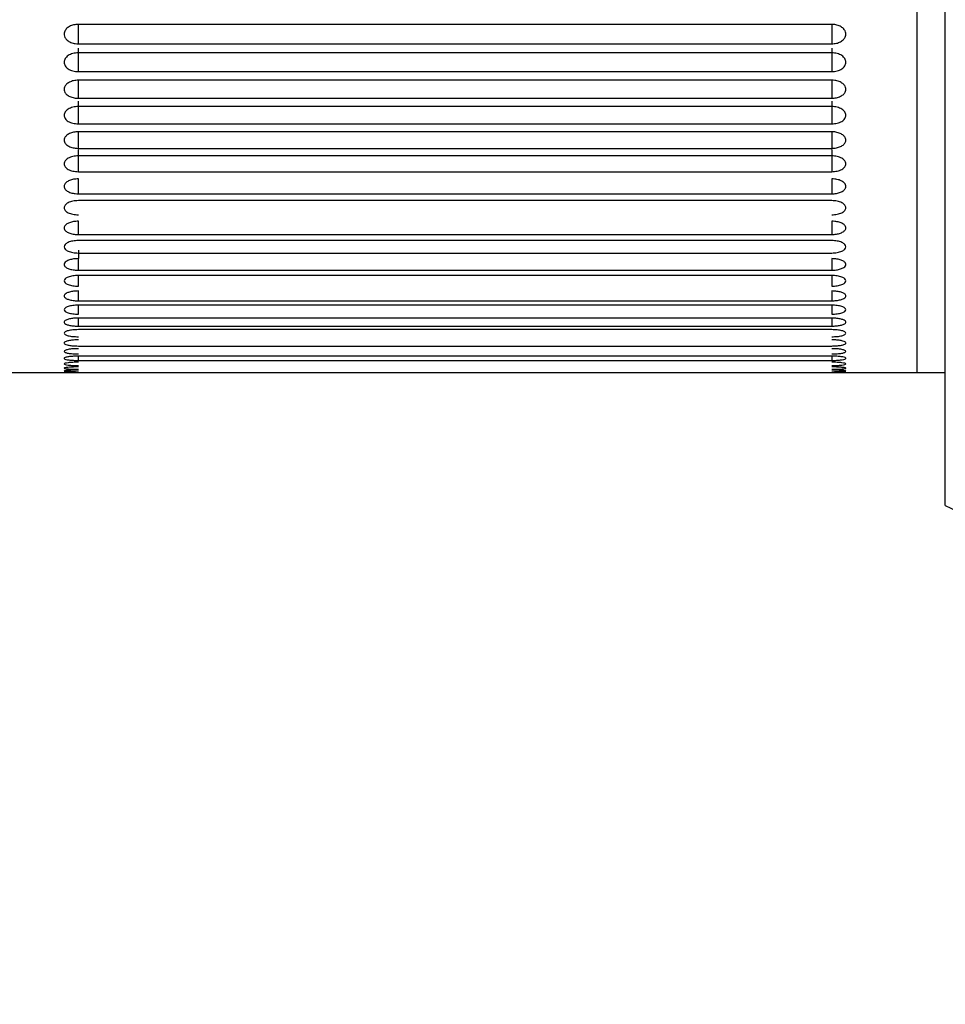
# Model space of a CAD drawing. Header units: inches. Extents: x 0.2 to 16.8, y 0.3 to 10.9.
# Tile 2 of 19: x 4.82 to 5.333, y 0.512 to 1.057. Entities that reach past the tile are written whole.
import ezdxf

# ---------------------------------------------------------------- set-up
doc = ezdxf.new("R2010")
doc.units = ezdxf.units.IN
doc.header["$MEASUREMENT"] = 0

msp = doc.modelspace()

# ---------------------------------------------------------------- linework, layer by layer
at = {"color": 7, "linetype": 'Continuous', "lineweight": 25}
for p, q in [((5.31705, 2.23977), (5.31705, 0.86181)), ((5.33275, 0.78813), (5.33275, 1.11337)), ((5.2698, 1.05487), (4.85248, 1.05487)), ((4.85248, 1.04407), (5.2698, 1.04407)), ((5.2698, 1.0391), (4.85248, 1.0391)), ((4.85248, 1.02869), (5.2698, 1.02869)), ((5.2698, 1.0239), (4.85248, 1.0239)), ((4.85248, 1.0139), (5.2698, 1.0139)), ((5.2698, 1.0093), (4.85248, 1.0093)), ((4.85248, 0.99971), (5.2698, 0.99971)), ((5.2698, 0.99531), (4.85248, 0.99531)), ((4.85248, 0.98614), (5.2698, 0.98614)), ((5.2698, 0.98195), (4.85248, 0.98195)), ((4.85248, 0.97321), (5.2698, 0.97321)), ((4.85248, 0.96093), (5.2698, 0.96093)), ((5.2698, 0.95715), (4.85248, 0.95715)), ((4.85248, 0.93838), (5.2698, 0.93838)), ((5.2698, 0.93503), (4.85248, 0.93503)), ((4.85248, 0.92813), (5.2698, 0.92813)), ((4.85248, 0.91858), (5.2698, 0.91858)), ((5.2698, 0.91569), (4.85248, 0.91569)), ((4.85248, 0.90164), (5.2698, 0.90164)), ((5.2698, 0.8992), (4.85248, 0.8992)), ((5.2698, 0.89206), (4.85248, 0.89206)), ((4.85248, 0.88762), (5.2698, 0.88762)), ((5.2698, 0.88565), (4.85248, 0.88565)), ((4.85248, 0.87658), (5.2698, 0.87658)), ((5.2698, 0.87096), (4.85248, 0.87096)), ((4.85248, 0.86858), (5.2698, 0.86858)), ((4.80523, 0.86181), (5.31705, 0.86181)), ((5.31705, 0.86181), (5.33275, 0.86181)), ((5.33275, 0.78813), (5.92552, 0.51171))]:
    msp.add_line(p, q, dxfattribs=at)
at = {"color": 8, "linetype": 'Continuous', "lineweight": 25}
for p, q in [((4.85248, 1.04407), (4.85248, 1.05487)), ((5.2698, 1.05487), (5.2698, 1.04407)), ((4.85248, 1.02869), (4.85248, 1.04173)), ((5.2698, 1.04173), (5.2698, 1.02869)), ((4.85248, 1.0139), (4.85248, 1.0239)), ((5.2698, 1.0239), (5.2698, 1.0139)), ((4.85248, 0.99971), (4.85248, 1.01234)), ((5.2698, 1.01234), (5.2698, 0.99971)), ((4.85248, 0.98614), (4.85248, 0.99531)), ((5.2698, 0.99531), (5.2698, 0.98614)), ((4.85248, 0.97321), (4.85248, 0.98542)), ((5.2698, 0.98542), (5.2698, 0.97321)), ((4.85248, 0.96093), (4.85248, 0.96922)), ((5.2698, 0.96922), (5.2698, 0.96093)), ((4.85248, 0.93838), (4.85248, 0.94575)), ((5.2698, 0.94575), (5.2698, 0.93838)), ((4.85248, 0.92963), (4.85248, 0.92501)), ((4.85248, 0.91858), (4.85248, 0.92501)), ((5.2698, 0.92501), (5.2698, 0.91858)), ((4.85248, 0.90975), (4.85248, 0.9157)), ((5.2698, 0.91572), (5.2698, 0.90975)), ((4.85248, 0.90164), (4.85248, 0.90708)), ((5.2698, 0.90708), (5.2698, 0.90164)), ((4.85248, 0.89426), (4.85248, 0.89925)), ((5.2698, 0.89923), (5.2698, 0.89426)), ((4.85248, 0.88762), (4.85248, 0.89206)), ((5.2698, 0.89206), (5.2698, 0.88762)), ((4.85248, 0.86858), (4.85248, 0.87096)), ((5.2698, 0.87096), (5.2698, 0.86858))]:
    msp.add_line(p, q, dxfattribs=at)
at = {"color": 7, "linetype": 'Continuous', "lineweight": 25}
for points, knots in [([(4.85248, 1.05487), (4.85159, 1.05481), (4.84982, 1.05469), (4.84747, 1.05375), (4.84567, 1.05236), (4.84477, 1.05084), (4.8446, 1.04983), (4.8446, 1.04944), (4.8446, 1.04944)], [0, 0, 0, 0, 0.214691, 0.429382, 0.644075, 0.858766, 0.99968, 1, 1, 1, 1]), ([(5.27768, 1.04944), (5.27768, 1.04944), (5.27768, 1.04944), (5.27768, 1.04945), (5.27768, 1.04949), (5.27767, 1.04964), (5.27762, 1.05025), (5.27725, 1.05142), (5.27603, 1.05292), (5.27401, 1.05414), (5.27181, 1.05478), (5.27036, 1.05484), (5.2698, 1.05487)], [0, 0, 0, 0, 0.0003195, 0.0009586, 0.0035147, 0.0137396, 0.0546587, 0.2196315, 0.4341941, 0.6487573, 0.863326, 1, 1, 1, 1]), ([(4.8446, 1.04944), (4.8446, 1.04943), (4.8446, 1.04943), (4.8446, 1.04942), (4.8446, 1.04938), (4.84461, 1.04923), (4.84466, 1.04862), (4.84503, 1.04746), (4.84625, 1.04598), (4.84827, 1.04478), (4.85047, 1.04415), (4.85192, 1.04409), (4.85248, 1.04407)], [0, 0, 0, 0, 0.00032, 0.000959, 0.003515, 0.01374, 0.054659, 0.219632, 0.434194, 0.648757, 0.863326, 1, 1, 1, 1]), ([(5.2698, 1.04407), (5.27069, 1.04413), (5.27246, 1.04424), (5.27481, 1.04516), (5.27661, 1.04652), (5.27751, 1.04803), (5.27768, 1.04904), (5.27768, 1.04943), (5.27768, 1.04944)], [0, 0, 0, 0, 0.214691, 0.429382, 0.644075, 0.858766, 0.99968, 1, 1, 1, 1]), ([(4.85248, 1.0391), (4.85144, 1.03903), (4.84937, 1.03888), (4.84679, 1.03763), (4.84492, 1.03592), (4.84471, 1.03455), (4.8446, 1.03386)], [0, 0, 0, 0, 0.25061, 0.49971, 0.7498, 1, 1, 1, 1]), ([(5.27768, 1.03386), (5.27757, 1.03455), (5.27736, 1.03592), (5.27549, 1.03763), (5.27291, 1.03888), (5.27084, 1.03903), (5.2698, 1.0391)], [0, 0, 0, 0, 0.250235, 0.500412, 0.749425, 1, 1, 1, 1]), ([(4.8446, 1.03386), (4.84471, 1.03317), (4.84492, 1.0318), (4.84679, 1.03012), (4.84937, 1.0289), (4.85144, 1.02876), (4.85248, 1.02869)], [0, 0, 0, 0, 0.250235, 0.500412, 0.749425, 1, 1, 1, 1]), ([(5.2698, 1.02869), (5.27084, 1.02876), (5.27291, 1.0289), (5.27549, 1.03012), (5.27736, 1.0318), (5.27757, 1.03317), (5.27768, 1.03386)], [0, 0, 0, 0, 0.2506097, 0.4997101, 0.7497998, 1, 1, 1, 1]), ([(4.85248, 1.0239), (4.85159, 1.02385), (4.84982, 1.02374), (4.84747, 1.02286), (4.84567, 1.02158), (4.84477, 1.02017), (4.8446, 1.01923), (4.8446, 1.01887), (4.8446, 1.01886)], [0, 0, 0, 0, 0.214691, 0.429382, 0.644075, 0.858766, 0.99968, 1, 1, 1, 1]), ([(5.27768, 1.01886), (5.27768, 1.01887), (5.27768, 1.01887), (5.27768, 1.01888), (5.27768, 1.01891), (5.27767, 1.01905), (5.27762, 1.01962), (5.27725, 1.0207), (5.27603, 1.02209), (5.27401, 1.02323), (5.27181, 1.02382), (5.27036, 1.02388), (5.2698, 1.0239)], [0, 0, 0, 0, 0.0003195, 0.0009586, 0.0035147, 0.0137396, 0.0546587, 0.2196315, 0.4341941, 0.6487573, 0.863326, 1, 1, 1, 1]), ([(4.8446, 1.01886), (4.8446, 1.01886), (4.8446, 1.01886), (4.8446, 1.01885), (4.8446, 1.01882), (4.84461, 1.01868), (4.84466, 1.01811), (4.84503, 1.01703), (4.84625, 1.01566), (4.84827, 1.01455), (4.85047, 1.01398), (4.85192, 1.01392), (4.85248, 1.0139)], [0, 0, 0, 0, 0.00032, 0.000959, 0.003515, 0.01374, 0.054659, 0.219632, 0.434194, 0.648757, 0.863326, 1, 1, 1, 1]), ([(5.2698, 1.0139), (5.27069, 1.01395), (5.27246, 1.01406), (5.27481, 1.01491), (5.27661, 1.01617), (5.27751, 1.01757), (5.27768, 1.0185), (5.27768, 1.01886), (5.27768, 1.01886)], [0, 0, 0, 0, 0.214691, 0.429382, 0.6440747, 0.8587662, 0.9996803, 1, 1, 1, 1]), ([(4.85248, 1.0093), (4.85144, 1.00924), (4.84937, 1.0091), (4.84679, 1.00795), (4.84492, 1.00637), (4.84471, 1.0051), (4.8446, 1.00447)], [0, 0, 0, 0, 0.25061, 0.49971, 0.7498, 1, 1, 1, 1]), ([(4.8446, 1.00447), (4.84471, 1.00384), (4.84492, 1.00258), (4.84679, 1.00102), (4.84937, 0.9999), (4.85144, 0.99977), (4.85248, 0.99971)], [0, 0, 0, 0, 0.250235, 0.500412, 0.749425, 1, 1, 1, 1]), ([(5.27768, 1.00447), (5.27757, 1.0051), (5.27736, 1.00637), (5.27549, 1.00795), (5.27291, 1.0091), (5.27084, 1.00924), (5.2698, 1.0093)], [0, 0, 0, 0, 0.250235, 0.500412, 0.749425, 1, 1, 1, 1]), ([(5.2698, 0.99971), (5.27084, 0.99977), (5.27291, 0.9999), (5.27549, 1.00102), (5.27736, 1.00258), (5.27757, 1.00384), (5.27768, 1.00447)], [0, 0, 0, 0, 0.25061, 0.49971, 0.7498, 1, 1, 1, 1]), ([(4.85248, 0.99531), (4.85159, 0.99526), (4.84982, 0.99516), (4.84747, 0.99436), (4.84567, 0.99318), (4.84477, 0.99188), (4.8446, 0.99103), (4.8446, 0.99069), (4.8446, 0.99069)], [0, 0, 0, 0, 0.214691, 0.429382, 0.644075, 0.858766, 0.99968, 1, 1, 1, 1]), ([(5.27768, 0.99069), (5.27768, 0.99069), (5.27768, 0.99069), (5.27768, 0.9907), (5.27768, 0.99073), (5.27767, 0.99086), (5.27762, 0.99138), (5.27725, 0.99238), (5.27603, 0.99365), (5.27401, 0.99469), (5.27181, 0.99524), (5.27036, 0.99529), (5.2698, 0.99531)], [0, 0, 0, 0, 0.00032, 0.000959, 0.003515, 0.01374, 0.054659, 0.219632, 0.434194, 0.648757, 0.863326, 1, 1, 1, 1]), ([(4.8446, 0.99069), (4.8446, 0.99069), (4.8446, 0.99069), (4.8446, 0.99068), (4.8446, 0.99065), (4.84461, 0.99052), (4.84466, 0.99), (4.84503, 0.98901), (4.84625, 0.98776), (4.84827, 0.98674), (4.85047, 0.98622), (4.85192, 0.98616), (4.85248, 0.98614)], [0, 0, 0, 0, 0.00032, 0.000959, 0.003515, 0.01374, 0.054659, 0.219632, 0.434194, 0.648757, 0.863326, 1, 1, 1, 1]), ([(5.2698, 0.98614), (5.27069, 0.98619), (5.27246, 0.98629), (5.27481, 0.98707), (5.27661, 0.98822), (5.27751, 0.9895), (5.27768, 0.99035), (5.27768, 0.99069), (5.27768, 0.99069)], [0, 0, 0, 0, 0.214691, 0.429382, 0.644075, 0.858766, 0.99968, 1, 1, 1, 1]), ([(4.85248, 0.98195), (4.85144, 0.98189), (4.84937, 0.98176), (4.84679, 0.98071), (4.84492, 0.97927), (4.84471, 0.97812), (4.8446, 0.97754)], [0, 0, 0, 0, 0.25061, 0.49971, 0.7498, 1, 1, 1, 1]), ([(4.8446, 0.97754), (4.84471, 0.97697), (4.84492, 0.97582), (4.84679, 0.97441), (4.84937, 0.97339), (4.85144, 0.97327), (4.85248, 0.97321)], [0, 0, 0, 0, 0.250235, 0.500412, 0.749425, 1, 1, 1, 1]), ([(5.27768, 0.97754), (5.27757, 0.97812), (5.27736, 0.97927), (5.27549, 0.98071), (5.27291, 0.98176), (5.27084, 0.98189), (5.2698, 0.98195)], [0, 0, 0, 0, 0.250235, 0.500412, 0.749425, 1, 1, 1, 1]), ([(5.2698, 0.97321), (5.27084, 0.97327), (5.27291, 0.97339), (5.27549, 0.97441), (5.27736, 0.97582), (5.27757, 0.97697), (5.27768, 0.97754)], [0, 0, 0, 0, 0.25061, 0.49971, 0.7498, 1, 1, 1, 1]), ([(4.85248, 0.96922), (4.85159, 0.96918), (4.84982, 0.96908), (4.84747, 0.96836), (4.84567, 0.96729), (4.84477, 0.96612), (4.8446, 0.96535), (4.8446, 0.96504), (4.8446, 0.96504)], [0, 0, 0, 0, 0.214691, 0.429382, 0.644075, 0.858766, 0.99968, 1, 1, 1, 1]), ([(5.27768, 0.96504), (5.27768, 0.96504), (5.27768, 0.96504), (5.27768, 0.96505), (5.27768, 0.96508), (5.27767, 0.96519), (5.27762, 0.96566), (5.27725, 0.96656), (5.27603, 0.96772), (5.27401, 0.96866), (5.27181, 0.96915), (5.27036, 0.9692), (5.2698, 0.96922)], [0, 0, 0, 0, 0.00032, 0.000959, 0.003515, 0.01374, 0.054659, 0.219632, 0.434194, 0.648757, 0.863326, 1, 1, 1, 1]), ([(4.8446, 0.96504), (4.8446, 0.96504), (4.8446, 0.96504), (4.8446, 0.96503), (4.8446, 0.965), (4.84461, 0.96488), (4.84466, 0.96442), (4.84503, 0.96352), (4.84625, 0.96239), (4.84827, 0.96147), (4.85047, 0.961), (4.85192, 0.96095), (4.85248, 0.96093)], [0, 0, 0, 0, 0.00032, 0.000959, 0.003515, 0.01374, 0.054659, 0.219632, 0.434194, 0.648757, 0.863326, 1, 1, 1, 1]), ([(5.2698, 0.96093), (5.27069, 0.96098), (5.27246, 0.96107), (5.27481, 0.96177), (5.27661, 0.96281), (5.27751, 0.96396), (5.27768, 0.96473), (5.27768, 0.96504), (5.27768, 0.96504)], [0, 0, 0, 0, 0.214691, 0.429382, 0.6440747, 0.8587662, 0.9996803, 1, 1, 1, 1]), ([(4.85248, 0.95715), (4.85144, 0.9571), (4.84937, 0.95699), (4.84679, 0.95604), (4.84492, 0.95475), (4.84471, 0.95371), (4.8446, 0.9532)], [0, 0, 0, 0, 0.25061, 0.49971, 0.7498, 1, 1, 1, 1]), ([(5.27768, 0.9532), (5.27757, 0.95371), (5.27736, 0.95475), (5.27549, 0.95604), (5.27291, 0.95699), (5.27084, 0.9571), (5.2698, 0.95715)], [0, 0, 0, 0, 0.250235, 0.500412, 0.749425, 1, 1, 1, 1]), ([(4.8446, 0.9532), (4.84471, 0.95268), (4.84492, 0.95165), (4.84679, 0.95039), (4.84937, 0.94947), (4.85144, 0.94937), (4.85248, 0.94932)], [0, 0, 0, 0, 0.250235, 0.500412, 0.749425, 1, 1, 1, 1]), ([(5.2698, 0.94932), (5.27084, 0.94937), (5.27291, 0.94947), (5.27549, 0.95039), (5.27736, 0.95165), (5.27757, 0.95268), (5.27768, 0.9532)], [0, 0, 0, 0, 0.25061, 0.49971, 0.7498, 1, 1, 1, 1]), ([(4.85248, 0.94575), (4.85159, 0.94571), (4.84982, 0.94563), (4.84747, 0.94498), (4.84567, 0.94403), (4.84477, 0.94299), (4.8446, 0.9423), (4.8446, 0.94203), (4.8446, 0.94203)], [0, 0, 0, 0, 0.214691, 0.429382, 0.644075, 0.858766, 0.99968, 1, 1, 1, 1]), ([(5.27768, 0.94203), (5.27768, 0.94203), (5.27768, 0.94203), (5.27768, 0.94204), (5.27768, 0.94206), (5.27767, 0.94216), (5.27762, 0.94258), (5.27725, 0.94338), (5.27603, 0.94441), (5.27401, 0.94525), (5.27181, 0.94569), (5.27036, 0.94574), (5.2698, 0.94575)], [0, 0, 0, 0, 0.00032, 0.000959, 0.003515, 0.01374, 0.054659, 0.219632, 0.434194, 0.648757, 0.863326, 1, 1, 1, 1]), ([(4.8446, 0.94203), (4.8446, 0.94203), (4.8446, 0.94202), (4.8446, 0.94202), (4.8446, 0.94199), (4.84461, 0.94189), (4.84466, 0.94147), (4.84503, 0.94068), (4.84625, 0.93967), (4.84827, 0.93886), (4.85047, 0.93844), (4.85192, 0.9384), (4.85248, 0.93838)], [0, 0, 0, 0, 0.00032, 0.000959, 0.003515, 0.01374, 0.054659, 0.219632, 0.434194, 0.648757, 0.863326, 1, 1, 1, 1]), ([(5.2698, 0.93838), (5.27069, 0.93842), (5.27246, 0.9385), (5.27481, 0.93912), (5.27661, 0.94004), (5.27751, 0.94107), (5.27768, 0.94175), (5.27768, 0.94203), (5.27768, 0.94203)], [0, 0, 0, 0, 0.214691, 0.429382, 0.644075, 0.858766, 0.99968, 1, 1, 1, 1]), ([(4.85248, 0.93503), (4.85144, 0.93499), (4.84937, 0.93489), (4.84679, 0.93405), (4.84492, 0.93291), (4.84471, 0.932), (4.8446, 0.93154)], [0, 0, 0, 0, 0.25061, 0.49971, 0.7498, 1, 1, 1, 1]), ([(5.27768, 0.93154), (5.27757, 0.932), (5.27736, 0.93291), (5.27549, 0.93405), (5.27291, 0.93489), (5.27084, 0.93499), (5.2698, 0.93503)], [0, 0, 0, 0, 0.250235, 0.500412, 0.749425, 1, 1, 1, 1]), ([(4.8446, 0.93154), (4.84471, 0.93109), (4.84492, 0.93018), (4.84679, 0.92907), (4.84937, 0.92827), (4.85144, 0.92818), (4.85248, 0.92813)], [0, 0, 0, 0, 0.250235, 0.500412, 0.749425, 1, 1, 1, 1]), ([(5.2698, 0.92813), (5.27084, 0.92818), (5.27291, 0.92827), (5.27549, 0.92907), (5.27736, 0.93018), (5.27757, 0.93109), (5.27768, 0.93154)], [0, 0, 0, 0, 0.2506097, 0.4997101, 0.7497998, 1, 1, 1, 1]), ([(4.85248, 0.92501), (4.85159, 0.92497), (4.84982, 0.9249), (4.84747, 0.92433), (4.84567, 0.9235), (4.84477, 0.92259), (4.8446, 0.92199), (4.8446, 0.92176), (4.8446, 0.92176)], [0, 0, 0, 0, 0.214691, 0.429382, 0.644075, 0.858766, 0.99968, 1, 1, 1, 1]), ([(5.27768, 0.92176), (5.27768, 0.92176), (5.27768, 0.92176), (5.27768, 0.92176), (5.27768, 0.92179), (5.27767, 0.92188), (5.27762, 0.92224), (5.27725, 0.92294), (5.27603, 0.92384), (5.27401, 0.92457), (5.27181, 0.92496), (5.27036, 0.92499), (5.2698, 0.92501)], [0, 0, 0, 0, 0.00032, 0.000959, 0.003515, 0.01374, 0.054659, 0.219632, 0.434194, 0.648757, 0.863326, 1, 1, 1, 1]), ([(4.8446, 0.92176), (4.8446, 0.92176), (4.8446, 0.92175), (4.8446, 0.92175), (4.8446, 0.92173), (4.84461, 0.92164), (4.84466, 0.92127), (4.84503, 0.92058), (4.84625, 0.91971), (4.84827, 0.919), (4.85047, 0.91864), (4.85192, 0.9186), (4.85248, 0.91858)], [0, 0, 0, 0, 0.00032, 0.000959, 0.003515, 0.01374, 0.054659, 0.219632, 0.434194, 0.648757, 0.863326, 1, 1, 1, 1]), ([(5.2698, 0.91858), (5.27069, 0.91862), (5.27246, 0.91869), (5.27481, 0.91923), (5.27661, 0.92003), (5.27751, 0.92092), (5.27768, 0.92152), (5.27768, 0.92176), (5.27768, 0.92176)], [0, 0, 0, 0, 0.214691, 0.429382, 0.644075, 0.858766, 0.99968, 1, 1, 1, 1]), ([(4.85248, 0.91569), (4.85144, 0.91565), (4.84937, 0.91556), (4.84679, 0.91484), (4.84492, 0.91386), (4.84471, 0.91307), (4.8446, 0.91268)], [0, 0, 0, 0, 0.25061, 0.49971, 0.7498, 1, 1, 1, 1]), ([(4.8446, 0.91268), (4.84471, 0.91229), (4.84492, 0.91151), (4.84679, 0.91055), (4.84937, 0.90987), (4.85144, 0.90979), (4.85248, 0.90975)], [0, 0, 0, 0, 0.2502345, 0.5004116, 0.7494253, 1, 1, 1, 1]), ([(5.27768, 0.91268), (5.27757, 0.91307), (5.27736, 0.91386), (5.27549, 0.91484), (5.27291, 0.91556), (5.27084, 0.91565), (5.2698, 0.91569)], [0, 0, 0, 0, 0.250235, 0.500412, 0.749425, 1, 1, 1, 1]), ([(5.2698, 0.90975), (5.27084, 0.90979), (5.27291, 0.90987), (5.27549, 0.91055), (5.27736, 0.91151), (5.27757, 0.91229), (5.27768, 0.91268)], [0, 0, 0, 0, 0.25061, 0.49971, 0.7498, 1, 1, 1, 1]), ([(4.85248, 0.90708), (4.85159, 0.90705), (4.84982, 0.90699), (4.84747, 0.90651), (4.84567, 0.9058), (4.84477, 0.90503), (4.8446, 0.90452), (4.8446, 0.90432), (4.8446, 0.90432)], [0, 0, 0, 0, 0.214691, 0.429382, 0.644075, 0.858766, 0.99968, 1, 1, 1, 1]), ([(5.27768, 0.90432), (5.27768, 0.90432), (5.27768, 0.90432), (5.27768, 0.90433), (5.27768, 0.90434), (5.27767, 0.90442), (5.27762, 0.90473), (5.27725, 0.90532), (5.27603, 0.90608), (5.27401, 0.90671), (5.27181, 0.90704), (5.27036, 0.90707), (5.2698, 0.90708)], [0, 0, 0, 0, 0.00032, 0.000959, 0.003515, 0.01374, 0.054659, 0.219632, 0.434194, 0.648757, 0.863326, 1, 1, 1, 1]), ([(4.8446, 0.90432), (4.8446, 0.90432), (4.8446, 0.90432), (4.8446, 0.90431), (4.8446, 0.90429), (4.84461, 0.90422), (4.84466, 0.90391), (4.84503, 0.90332), (4.84625, 0.90259), (4.84827, 0.90199), (4.85047, 0.90168), (4.85192, 0.90165), (4.85248, 0.90164)], [0, 0, 0, 0, 0.00032, 0.000959, 0.003515, 0.01374, 0.054659, 0.219632, 0.434194, 0.648757, 0.863326, 1, 1, 1, 1]), ([(5.2698, 0.90164), (5.27069, 0.90167), (5.27246, 0.90173), (5.27481, 0.90218), (5.27661, 0.90286), (5.27751, 0.90361), (5.27768, 0.90412), (5.27768, 0.90432), (5.27768, 0.90432)], [0, 0, 0, 0, 0.214691, 0.429382, 0.644075, 0.858766, 0.99968, 1, 1, 1, 1]), ([(4.85248, 0.8992), (4.85144, 0.89917), (4.84937, 0.8991), (4.84679, 0.89849), (4.84492, 0.89767), (4.84471, 0.89701), (4.8446, 0.89669)], [0, 0, 0, 0, 0.25061, 0.49971, 0.7498, 1, 1, 1, 1]), ([(4.8446, 0.89669), (4.84471, 0.89636), (4.84492, 0.89571), (4.84679, 0.89492), (4.84937, 0.89435), (4.85144, 0.89429), (4.85248, 0.89426)], [0, 0, 0, 0, 0.2502345, 0.5004116, 0.7494253, 1, 1, 1, 1]), ([(5.27768, 0.89669), (5.27757, 0.89701), (5.27736, 0.89767), (5.27549, 0.89849), (5.27291, 0.8991), (5.27084, 0.89917), (5.2698, 0.8992)], [0, 0, 0, 0, 0.250235, 0.500412, 0.749425, 1, 1, 1, 1]), ([(5.2698, 0.89426), (5.27084, 0.89429), (5.27291, 0.89435), (5.27549, 0.89492), (5.27736, 0.89571), (5.27757, 0.89636), (5.27768, 0.89669)], [0, 0, 0, 0, 0.25061, 0.49971, 0.7498, 1, 1, 1, 1]), ([(4.85248, 0.89206), (4.85159, 0.89203), (4.84982, 0.89198), (4.84747, 0.89158), (4.84567, 0.89101), (4.84477, 0.89037), (4.8446, 0.88996), (4.8446, 0.88979), (4.8446, 0.88979)], [0, 0, 0, 0, 0.214691, 0.429382, 0.644075, 0.858766, 0.99968, 1, 1, 1, 1]), ([(4.8446, 0.88979), (4.8446, 0.88979), (4.8446, 0.88979), (4.8446, 0.88979), (4.8446, 0.88977), (4.84461, 0.88971), (4.84466, 0.88946), (4.84503, 0.88898), (4.84625, 0.88838), (4.84827, 0.8879), (4.85047, 0.88765), (4.85192, 0.88763), (4.85248, 0.88762)], [0, 0, 0, 0, 0.00032, 0.000959, 0.003515, 0.01374, 0.054659, 0.219632, 0.434194, 0.648757, 0.863326, 1, 1, 1, 1]), ([(5.27768, 0.88979), (5.27768, 0.88979), (5.27768, 0.88979), (5.27768, 0.8898), (5.27768, 0.88981), (5.27767, 0.88988), (5.27762, 0.89013), (5.27725, 0.89061), (5.27603, 0.89124), (5.27401, 0.89175), (5.27181, 0.89202), (5.27036, 0.89205), (5.2698, 0.89206)], [0, 0, 0, 0, 0.00032, 0.000959, 0.003515, 0.01374, 0.054659, 0.219632, 0.434194, 0.648757, 0.863326, 1, 1, 1, 1]), ([(5.2698, 0.88762), (5.27069, 0.88764), (5.27246, 0.88769), (5.27481, 0.88806), (5.27661, 0.8886), (5.27751, 0.88922), (5.27768, 0.88963), (5.27768, 0.88979), (5.27768, 0.88979)], [0, 0, 0, 0, 0.214691, 0.429382, 0.644075, 0.858766, 0.99968, 1, 1, 1, 1]), ([(4.85248, 0.88565), (4.85144, 0.88563), (4.84937, 0.88557), (4.84679, 0.88508), (4.84492, 0.88443), (4.84471, 0.8839), (4.8446, 0.88364)], [0, 0, 0, 0, 0.25061, 0.49971, 0.7498, 1, 1, 1, 1]), ([(5.27768, 0.88364), (5.27757, 0.8839), (5.27736, 0.88443), (5.27549, 0.88509), (5.27291, 0.88557), (5.27084, 0.88563), (5.2698, 0.88565)], [0, 0, 0, 0, 0.250235, 0.500412, 0.749425, 1, 1, 1, 1]), ([(4.8446, 0.88364), (4.84471, 0.88339), (4.84492, 0.88287), (4.84679, 0.88225), (4.84937, 0.8818), (4.85144, 0.88175), (4.85248, 0.88172)], [0, 0, 0, 0, 0.250235, 0.500412, 0.749425, 1, 1, 1, 1]), ([(4.85248, 0.88), (4.85159, 0.87998), (4.84982, 0.87994), (4.84747, 0.87963), (4.84567, 0.87918), (4.84477, 0.87869), (4.8446, 0.87837), (4.8446, 0.87825), (4.8446, 0.87825)], [0, 0, 0, 0, 0.214691, 0.429382, 0.644075, 0.858766, 0.99968, 1, 1, 1, 1]), ([(5.2698, 0.88172), (5.27084, 0.88175), (5.27291, 0.8818), (5.27549, 0.88225), (5.27736, 0.88287), (5.27757, 0.88339), (5.27768, 0.88364)], [0, 0, 0, 0, 0.25061, 0.49971, 0.7498, 1, 1, 1, 1]), ([(5.27768, 0.87825), (5.27768, 0.87825), (5.27768, 0.87825), (5.27768, 0.87825), (5.27768, 0.87826), (5.27767, 0.87831), (5.27762, 0.8785), (5.27725, 0.87888), (5.27603, 0.87936), (5.27401, 0.87976), (5.27181, 0.87997), (5.27036, 0.87999), (5.2698, 0.88)], [0, 0, 0, 0, 0.00032, 0.000959, 0.003515, 0.01374, 0.054659, 0.219632, 0.434194, 0.648757, 0.863326, 1, 1, 1, 1]), ([(4.8446, 0.87825), (4.8446, 0.87825), (4.8446, 0.87824), (4.8446, 0.87824), (4.8446, 0.87823), (4.84461, 0.87818), (4.84466, 0.87799), (4.84503, 0.87762), (4.84625, 0.87716), (4.84827, 0.8768), (4.85047, 0.87661), (4.85192, 0.87659), (4.85248, 0.87658)], [0, 0, 0, 0, 0.00032, 0.000959, 0.003515, 0.01374, 0.054659, 0.219632, 0.434194, 0.648757, 0.863326, 1, 1, 1, 1]), ([(4.85248, 0.8751), (4.85144, 0.87508), (4.84937, 0.87504), (4.84679, 0.87467), (4.84492, 0.87418), (4.84471, 0.8738), (4.8446, 0.8736)], [0, 0, 0, 0, 0.2506097, 0.4997101, 0.7497998, 1, 1, 1, 1]), ([(4.8446, 0.8736), (4.84471, 0.87342), (4.84492, 0.87304), (4.84679, 0.87258), (4.84937, 0.87225), (4.85144, 0.87222), (4.85248, 0.8722)], [0, 0, 0, 0, 0.250235, 0.500412, 0.749425, 1, 1, 1, 1]), ([(5.2698, 0.87658), (5.27069, 0.8766), (5.27246, 0.87663), (5.27481, 0.87691), (5.27661, 0.87733), (5.27751, 0.8778), (5.27768, 0.87812), (5.27768, 0.87825), (5.27768, 0.87825)], [0, 0, 0, 0, 0.214691, 0.429382, 0.644075, 0.858766, 0.99968, 1, 1, 1, 1]), ([(5.27768, 0.8736), (5.27757, 0.8738), (5.27736, 0.87418), (5.27549, 0.87467), (5.27291, 0.87504), (5.27084, 0.87508), (5.2698, 0.8751)], [0, 0, 0, 0, 0.250235, 0.500412, 0.749425, 1, 1, 1, 1]), ([(5.2698, 0.8722), (5.27084, 0.87222), (5.27291, 0.87225), (5.27549, 0.87258), (5.27736, 0.87304), (5.27757, 0.87342), (5.27768, 0.8736)], [0, 0, 0, 0, 0.25061, 0.49971, 0.7498, 1, 1, 1, 1]), ([(4.85248, 0.87096), (4.85159, 0.87095), (4.84982, 0.87092), (4.84747, 0.8707), (4.84567, 0.87038), (4.84477, 0.87004), (4.8446, 0.86982), (4.8446, 0.86973), (4.8446, 0.86973)], [0, 0, 0, 0, 0.214691, 0.429382, 0.644075, 0.858766, 0.99968, 1, 1, 1, 1]), ([(4.8446, 0.86973), (4.8446, 0.86973), (4.8446, 0.86973), (4.8446, 0.86972), (4.8446, 0.86972), (4.84461, 0.86968), (4.84466, 0.86955), (4.84503, 0.8693), (4.84625, 0.86898), (4.84827, 0.86873), (4.85047, 0.8686), (4.85192, 0.86859), (4.85248, 0.86858)], [0, 0, 0, 0, 0.00032, 0.000959, 0.003515, 0.01374, 0.054659, 0.219632, 0.434194, 0.648757, 0.863326, 1, 1, 1, 1]), ([(5.27768, 0.86973), (5.27768, 0.86973), (5.27768, 0.86973), (5.27768, 0.86973), (5.27768, 0.86974), (5.27767, 0.86977), (5.27762, 0.86991), (5.27725, 0.87017), (5.27603, 0.87051), (5.27401, 0.87079), (5.27181, 0.87094), (5.27036, 0.87096), (5.2698, 0.87096)], [0, 0, 0, 0, 0.00032, 0.000959, 0.003515, 0.01374, 0.054659, 0.219632, 0.434194, 0.648757, 0.863326, 1, 1, 1, 1]), ([(5.2698, 0.86858), (5.27069, 0.86859), (5.27246, 0.86862), (5.27481, 0.86881), (5.27661, 0.8691), (5.27751, 0.86942), (5.27768, 0.86964), (5.27768, 0.86973), (5.27768, 0.86973)], [0, 0, 0, 0, 0.214691, 0.429382, 0.644075, 0.858766, 0.99968, 1, 1, 1, 1]), ([(4.85248, 0.86759), (4.85144, 0.86758), (4.84937, 0.86755), (4.84679, 0.86731), (4.84492, 0.86699), (4.84471, 0.86674), (4.8446, 0.86662)], [0, 0, 0, 0, 0.25061, 0.49971, 0.7498, 1, 1, 1, 1]), ([(4.8446, 0.86662), (4.84471, 0.8665), (4.84492, 0.86625), (4.84679, 0.86597), (4.84937, 0.86577), (4.85144, 0.86574), (4.85248, 0.86573)], [0, 0, 0, 0, 0.2502345, 0.5004116, 0.7494253, 1, 1, 1, 1]), ([(4.85248, 0.86499), (4.85159, 0.86498), (4.84982, 0.86496), (4.84747, 0.86483), (4.84567, 0.86465), (4.84477, 0.86445), (4.8446, 0.86433), (4.8446, 0.86428), (4.8446, 0.86428)], [0, 0, 0, 0, 0.214691, 0.429382, 0.6440747, 0.8587662, 0.9996803, 1, 1, 1, 1]), ([(4.8446, 0.86428), (4.8446, 0.86428), (4.8446, 0.86428), (4.8446, 0.86428), (4.8446, 0.86427), (4.84461, 0.86425), (4.84466, 0.86418), (4.84503, 0.86404), (4.84625, 0.86387), (4.84827, 0.86373), (4.85047, 0.86367), (4.85192, 0.86366), (4.85248, 0.86366)], [0, 0, 0, 0, 0.0003195, 0.0009586, 0.0035147, 0.0137396, 0.0546587, 0.2196315, 0.4341941, 0.6487573, 0.863326, 1, 1, 1, 1]), ([(4.85248, 0.86316), (4.85144, 0.86315), (4.84937, 0.86314), (4.84679, 0.86302), (4.84492, 0.86287), (4.84471, 0.86276), (4.8446, 0.86271)], [0, 0, 0, 0, 0.25061, 0.49971, 0.7498, 1, 1, 1, 1]), ([(4.8446, 0.86271), (4.84471, 0.86266), (4.84492, 0.86256), (4.84679, 0.86244), (4.84937, 0.86237), (4.85144, 0.86236), (4.85248, 0.86235)], [0, 0, 0, 0, 0.250235, 0.500412, 0.749425, 1, 1, 1, 1]), ([(5.27768, 0.86662), (5.27757, 0.86674), (5.27736, 0.86699), (5.27549, 0.86731), (5.27291, 0.86755), (5.27084, 0.86758), (5.2698, 0.86759)], [0, 0, 0, 0, 0.250235, 0.500412, 0.749425, 1, 1, 1, 1]), ([(5.2698, 0.86573), (5.27084, 0.86574), (5.27291, 0.86577), (5.27549, 0.86597), (5.27736, 0.86625), (5.27757, 0.8665), (5.27768, 0.86662)], [0, 0, 0, 0, 0.25061, 0.49971, 0.7498, 1, 1, 1, 1]), ([(5.27768, 0.86428), (5.27768, 0.86428), (5.27768, 0.86428), (5.27768, 0.86428), (5.27768, 0.86428), (5.27767, 0.8643), (5.27762, 0.86438), (5.27725, 0.86453), (5.27603, 0.86472), (5.27401, 0.86489), (5.27181, 0.86497), (5.27036, 0.86498), (5.2698, 0.86499)], [0, 0, 0, 0, 0.0003195, 0.0009586, 0.0035147, 0.0137396, 0.0546587, 0.2196315, 0.4341941, 0.6487573, 0.863326, 1, 1, 1, 1]), ([(5.2698, 0.86366), (5.27069, 0.86366), (5.27246, 0.86368), (5.27481, 0.86378), (5.27661, 0.86393), (5.27751, 0.86411), (5.27768, 0.86423), (5.27768, 0.86428), (5.27768, 0.86428)], [0, 0, 0, 0, 0.214691, 0.429382, 0.644075, 0.858766, 0.99968, 1, 1, 1, 1]), ([(5.27768, 0.86271), (5.27757, 0.86276), (5.27736, 0.86287), (5.27549, 0.86302), (5.27291, 0.86314), (5.27084, 0.86315), (5.2698, 0.86316)], [0, 0, 0, 0, 0.250235, 0.500412, 0.749425, 1, 1, 1, 1]), ([(5.2698, 0.86235), (5.27084, 0.86236), (5.27291, 0.86237), (5.27549, 0.86244), (5.27736, 0.86256), (5.27757, 0.86266), (5.27768, 0.86271)], [0, 0, 0, 0, 0.25061, 0.49971, 0.7498, 1, 1, 1, 1]), ([(4.85248, 0.8621), (4.85159, 0.8621), (4.84982, 0.86209), (4.84747, 0.86206), (4.84567, 0.862), (4.84477, 0.86196), (4.8446, 0.86193), (4.8446, 0.86192), (4.8446, 0.86192)], [0, 0, 0, 0, 0.214691, 0.429382, 0.6440747, 0.8587662, 0.9996803, 1, 1, 1, 1]), ([(4.8446, 0.86192), (4.8446, 0.86192), (4.8446, 0.86192), (4.8446, 0.86192), (4.8446, 0.86192), (4.84461, 0.86191), (4.84466, 0.8619), (4.84503, 0.86187), (4.84625, 0.86185), (4.84827, 0.86183), (4.85047, 0.86183), (4.85192, 0.86183), (4.85248, 0.86183)], [0, 0, 0, 0, 0.0003195, 0.0009586, 0.0035147, 0.0137396, 0.0546587, 0.2196315, 0.4341941, 0.6487573, 0.863326, 1, 1, 1, 1]), ([(5.27768, 0.86192), (5.27768, 0.86192), (5.27768, 0.86192), (5.27768, 0.86192), (5.27768, 0.86192), (5.27767, 0.86192), (5.27762, 0.86194), (5.27725, 0.86197), (5.27603, 0.86202), (5.27401, 0.86207), (5.27181, 0.8621), (5.27036, 0.8621), (5.2698, 0.8621)], [0, 0, 0, 0, 0.00032, 0.000959, 0.003515, 0.01374, 0.054659, 0.219632, 0.434194, 0.648757, 0.863326, 1, 1, 1, 1]), ([(5.2698, 0.86183), (5.27069, 0.86183), (5.27246, 0.86183), (5.27481, 0.86184), (5.27661, 0.86186), (5.27751, 0.86188), (5.27768, 0.86191), (5.27768, 0.86192), (5.27768, 0.86192)], [0, 0, 0, 0, 0.214691, 0.429382, 0.644075, 0.858766, 0.99968, 1, 1, 1, 1])]:
    msp.add_open_spline(points, degree=3, knots=knots, dxfattribs=at)

doc.saveas('drawing.dxf')
